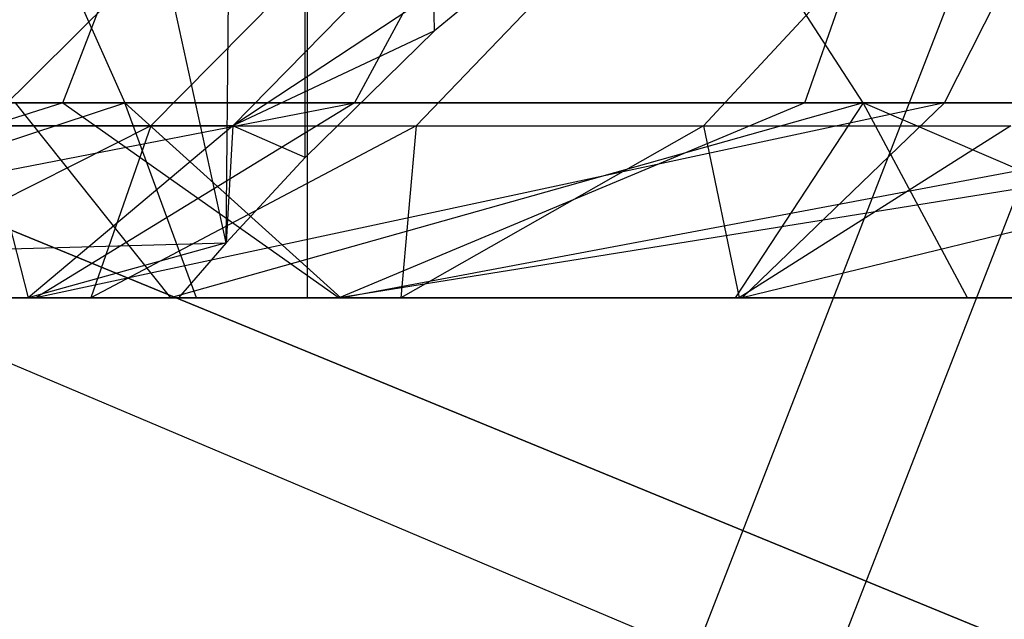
# Model space of a CAD drawing. Extents: x 0.1 to 12.1, y -6 to 6.
# Tile 172 of 256: x 8.223 to 8.421, y -0.965 to -0.844. Entities that reach past the tile are written whole.
import ezdxf

# ---------------------------------------------------------------- set-up
doc = ezdxf.new("R2010")
doc.units = 0
doc.header["$LTSCALE"] = 2.54
doc.layers.get('0').update_dxf_attribs({"linetype": 'CONTINUOUS'})

# ---------------------------------------------------------------- blocks, each defined once
blk = doc.blocks.new('DROPS_COLOR_B-11195_STL')
at = {"color": 0}
for p, q in [((8.26442, -0.8889, 51.36304), (7.87284, 0.89999, 51.22382)), ((8.26442, -0.8889, 51.36304), (7.87284, 0.89999, 51.22382)), ((8.28083, -0.90001, 62.51727), (8.28083, 0.89999, 62.51727)), ((8.28083, -0.90001, 62.51727), (8.28083, 0.89999, 62.51727)), ((8.26442, -0.8889, 51.36304), (8.28033, 0.87168, 51.36935)), ((8.26442, -0.8889, 51.36304), (8.28033, 0.87168, 51.36935)), ((8.30641, -0.84622, 51.3798), (8.28033, 0.87168, 51.36935)), ((8.30641, -0.84622, 51.3798), (8.28033, 0.87168, 51.36935)), ((8.28035, -0.87169, 51.36935), (8.28033, 0.87168, 51.36935)), ((8.28035, -0.87169, 51.36935), (8.28033, 0.87168, 51.36935)), ((8.3521, -0.80835, 51.39847), (8.26576, -0.86531, 51.4059)), ((8.3521, -0.80835, 51.39847), (8.26576, -0.86531, 51.4059)), ((8.3521, -0.80835, 51.39847), (8.30641, -0.84622, 51.3798)), ((8.3521, -0.80835, 51.39847), (8.30641, -0.84622, 51.3798)), ((8.22758, -0.82387, 57.06342), (8.24394, -0.86072, 57.02302)), ((8.22758, -0.82387, 57.06342), (8.24394, -0.86072, 57.02302)), ((8.2315, -0.86072, 57.89045), (8.24562, -0.82387, 57.84921)), ((8.2315, -0.86072, 57.89045), (8.24562, -0.82387, 57.84921)), ((8.31023, -0.82387, 55.92524), (8.29027, -0.86072, 55.964)), ((8.31023, -0.82387, 55.92524), (8.29027, -0.86072, 55.964)), ((8.39282, -0.86072, 55.07939), (8.36902, -0.82387, 55.11591)), ((8.39282, -0.86072, 55.07939), (8.36902, -0.82387, 55.11591)), ((8.38107, -0.86072, 57.93932), (8.39405, -0.82387, 57.89771)), ((8.38107, -0.86072, 57.93932), (8.39405, -0.82387, 57.89771)), ((8.40923, -0.86072, 56.02281), (8.42787, -0.82387, 55.98341)), ((8.40923, -0.86072, 56.02281), (8.42787, -0.82387, 55.98341)), ((8.21558, -0.86531, 51.49459), (8.24874, -0.83242, 51.51228)), ((8.21558, -0.86531, 51.49459), (8.24874, -0.83242, 51.51228)), ((8.24924, -0.86531, 53.54512), (8.2818, -0.83242, 53.52635)), ((8.24924, -0.86531, 53.54512), (8.2818, -0.83242, 53.52635)), ((8.26576, -0.86531, 51.4059), (8.29802, -0.83242, 51.42516)), ((8.26576, -0.86531, 51.4059), (8.29802, -0.83242, 51.42516)), ((8.3027, -0.86531, 53.63273), (8.33431, -0.83242, 53.6124)), ((8.3027, -0.86531, 53.63273), (8.33431, -0.83242, 53.6124)), ((8.36063, -0.86531, 53.718), (8.39121, -0.83242, 53.69615)), ((8.36063, -0.86531, 53.718), (8.39121, -0.83242, 53.69615)), ((8.41067, -0.83872, 2.48739), (8.35896, -0.97155, 2.48739)), ((8.41067, -0.83872, 2.48739), (8.35896, -0.97155, 2.48739)), ((8.30641, -0.84622, 51.3798), (8.26576, -0.86531, 51.4059)), ((8.30641, -0.84622, 51.3798), (8.26576, -0.86531, 51.4059)), ((8.30641, -0.84622, 51.3798), (8.28035, -0.87169, 51.36935)), ((8.30641, -0.84622, 51.3798), (8.28035, -0.87169, 51.36935)), ((8.436, -0.84776, 12.88484), (8.38373, -0.98202, 12.88484)), ((8.436, -0.84776, 12.88484), (8.38373, -0.98202, 12.88484)), ((8.09002, -0.85789, 2.3419), (8.35896, -0.97155, 2.48739)), ((8.09002, -0.85789, 2.3419), (8.35896, -0.97155, 2.48739)), ((8.24394, -0.86072, 57.02302), (7.99796, -0.86072, 56.91541)), ((8.24394, -0.86072, 57.02302), (7.99796, -0.86072, 56.91541)), ((8.08353, -0.86072, 57.83756), (8.2315, -0.86072, 57.89045)), ((8.08353, -0.86072, 57.83756), (8.2315, -0.86072, 57.89045)), ((8.08728, -0.90001, 55.89633), (8.29027, -0.86072, 55.964)), ((8.08728, -0.90001, 55.89633), (8.29027, -0.86072, 55.964)), ((8.2315, -0.86072, 57.89045), (8.10669, -0.90001, 57.88718)), ((8.2315, -0.86072, 57.89045), (8.10669, -0.90001, 57.88718)), ((8.12476, -0.90001, 56.93084), (8.24394, -0.86072, 57.02302)), ((8.12476, -0.90001, 56.93084), (8.24394, -0.86072, 57.02302)), ((8.17336, -0.86072, 55.90119), (8.29027, -0.86072, 55.964)), ((8.17336, -0.86072, 55.90119), (8.29027, -0.86072, 55.964)), ((8.39282, -0.86072, 55.07939), (8.22188, -0.86072, 54.95971)), ((8.22188, -0.86072, 54.95971), (8.25318, -0.90001, 54.93502)), ((8.22188, -0.86072, 54.95971), (8.25318, -0.90001, 54.93502)), ((8.39282, -0.86072, 55.07939), (8.22188, -0.86072, 54.95971)), ((8.29027, -0.86072, 55.964), (8.22603, -0.90001, 55.97382)), ((8.29027, -0.86072, 55.964), (8.22603, -0.90001, 55.97382)), ((8.40923, -0.86072, 56.02281), (8.22603, -0.90001, 55.97382)), ((8.40923, -0.86072, 56.02281), (8.22603, -0.90001, 55.97382)), ((8.2315, -0.86072, 57.89045), (8.28719, -0.90001, 57.94974)), ((8.2315, -0.86072, 57.89045), (8.38107, -0.86072, 57.93932)), ((8.2315, -0.86072, 57.89045), (8.28719, -0.90001, 57.94974)), ((8.2315, -0.86072, 57.89045), (8.38107, -0.86072, 57.93932)), ((8.24394, -0.86072, 57.02302), (8.49622, -0.86072, 57.11714)), ((8.25841, -0.90001, 56.98732), (8.24394, -0.86072, 57.02302)), ((8.25841, -0.90001, 56.98732), (8.24394, -0.86072, 57.02302)), ((8.28755, -0.90001, 56.99901), (8.24394, -0.86072, 57.02302)), ((8.28755, -0.90001, 56.99901), (8.24394, -0.86072, 57.02302)), ((8.24394, -0.86072, 57.02302), (8.49622, -0.86072, 57.11714)), ((8.39282, -0.86072, 55.07939), (8.25318, -0.90001, 54.93502)), ((8.39282, -0.86072, 55.07939), (8.25318, -0.90001, 54.93502)), ((8.38107, -0.86072, 57.93932), (8.28719, -0.90001, 57.94974)), ((8.38107, -0.86072, 57.93932), (8.28719, -0.90001, 57.94974)), ((8.53194, -0.86072, 57.98405), (8.28719, -0.90001, 57.94974)), ((8.53194, -0.86072, 57.98405), (8.28719, -0.90001, 57.94974)), ((8.28755, -0.90001, 56.99901), (8.49622, -0.86072, 57.11714)), ((8.28755, -0.90001, 56.99901), (8.49622, -0.86072, 57.11714)), ((8.40923, -0.86072, 56.02281), (8.29027, -0.86072, 55.964)), ((8.40923, -0.86072, 56.02281), (8.29027, -0.86072, 55.964)), ((8.39282, -0.86072, 55.07939), (8.36705, -0.90001, 55.01603)), ((8.39282, -0.86072, 55.07939), (8.36705, -0.90001, 55.01603)), ((8.40923, -0.86072, 56.02281), (8.36842, -0.90001, 56.04601)), ((8.40923, -0.86072, 56.02281), (8.36842, -0.90001, 56.04601)), ((8.52998, -0.86072, 56.07751), (8.36842, -0.90001, 56.04601)), ((8.52998, -0.86072, 56.07751), (8.36842, -0.90001, 56.04601)), ((8.38107, -0.86072, 57.93932), (8.53194, -0.86072, 57.98405)), ((8.38107, -0.86072, 57.93932), (8.53194, -0.86072, 57.98405)), ((8.41385, -0.90001, 55.04712), (8.39282, -0.86072, 55.07939)), ((8.41385, -0.90001, 55.04712), (8.39282, -0.86072, 55.07939)), ((8.48438, -0.90001, 55.09169), (8.39282, -0.86072, 55.07939)), ((8.48438, -0.90001, 55.09169), (8.39282, -0.86072, 55.07939)), ((8.57214, -0.86072, 55.18774), (8.39282, -0.86072, 55.07939)), ((8.57214, -0.86072, 55.18774), (8.39282, -0.86072, 55.07939)), ((8.52998, -0.86072, 56.07751), (8.40923, -0.86072, 56.02281)), ((8.52998, -0.86072, 56.07751), (8.40923, -0.86072, 56.02281)), ((8.24924, -0.86531, 53.54512), (8.18023, -0.90001, 53.48962)), ((8.24924, -0.86531, 53.54512), (8.18023, -0.90001, 53.48962)), ((8.20016, -0.86531, 53.45498), (8.24924, -0.86531, 53.54512)), ((8.20016, -0.86531, 53.45498), (8.24924, -0.86531, 53.54512)), ((8.26576, -0.86531, 51.4059), (8.21558, -0.86531, 51.49459)), ((8.21558, -0.86531, 51.49459), (8.22446, -0.90001, 51.40966)), ((8.21558, -0.86531, 51.49459), (8.22446, -0.90001, 51.40966)), ((8.26576, -0.86531, 51.4059), (8.21558, -0.86531, 51.49459)), ((8.26576, -0.86531, 51.4059), (8.22446, -0.90001, 51.40966)), ((8.26576, -0.86531, 51.4059), (8.22446, -0.90001, 51.40966)), ((8.24924, -0.86531, 53.54512), (8.2371, -0.90001, 53.59088)), ((8.24924, -0.86531, 53.54512), (8.2371, -0.90001, 53.59088)), ((8.3027, -0.86531, 53.63273), (8.2371, -0.90001, 53.59088)), ((8.3027, -0.86531, 53.63273), (8.2371, -0.90001, 53.59088)), ((8.24924, -0.86531, 53.54512), (8.3027, -0.86531, 53.63273)), ((8.24924, -0.86531, 53.54512), (8.3027, -0.86531, 53.63273)), ((8.26576, -0.86531, 51.4059), (8.26442, -0.8889, 51.36304)), ((8.26576, -0.86531, 51.4059), (8.26442, -0.8889, 51.36304)), ((8.28035, -0.87169, 51.36935), (8.26576, -0.86531, 51.4059)), ((8.28035, -0.87169, 51.36935), (8.26576, -0.86531, 51.4059)), ((8.3027, -0.86531, 53.63273), (8.29965, -0.90001, 53.68921)), ((8.3027, -0.86531, 53.63273), (8.29965, -0.90001, 53.68921)), ((8.36063, -0.86531, 53.718), (8.29965, -0.90001, 53.68921)), ((8.36063, -0.86531, 53.718), (8.29965, -0.90001, 53.68921)), ((8.3027, -0.86531, 53.63273), (8.36063, -0.86531, 53.718)), ((8.3027, -0.86531, 53.63273), (8.36063, -0.86531, 53.718)), ((8.36063, -0.86531, 53.718), (8.36786, -0.90001, 53.78455)), ((8.36063, -0.86531, 53.718), (8.36786, -0.90001, 53.78455)), ((8.36063, -0.86531, 53.718), (8.42265, -0.86531, 53.80035)), ((8.36063, -0.86531, 53.718), (8.42265, -0.86531, 53.80035)), ((8.42265, -0.86531, 53.80035), (8.36786, -0.90001, 53.78455)), ((8.42265, -0.86531, 53.80035), (8.36786, -0.90001, 53.78455)), ((8.11549, -0.86866, 13.03183), (8.38373, -0.98202, 12.88484)), ((8.11549, -0.86866, 13.03183), (8.38373, -0.98202, 12.88484)), ((8.28035, -0.87169, 51.36935), (8.26442, -0.8889, 51.36304)), ((8.28035, -0.87169, 51.36935), (8.26442, -0.8889, 51.36304)), ((7.87284, -0.90001, 51.22382), (8.26442, -0.8889, 51.36304)), ((7.87284, -0.90001, 51.22382), (8.26442, -0.8889, 51.36304)), ((8.26442, -0.8889, 51.36304), (8.22446, -0.90001, 51.40966)), ((8.26442, -0.8889, 51.36304), (8.22446, -0.90001, 51.40966)), ((8.26442, -0.8889, 51.36304), (8.25479, -0.90001, 51.35924)), ((8.26442, -0.8889, 51.36304), (8.25479, -0.90001, 51.35924)), ((7.87284, -0.90001, 51.22382), (8.25479, -0.90001, 51.35924)), ((7.87284, -0.90001, 51.22382), (8.25479, -0.90001, 51.35924)), ((7.87284, -0.90001, 62.66298), (8.28083, -0.90001, 62.51727)), ((7.87284, -0.90001, 62.66298), (8.28083, -0.90001, 62.51727)), ((8.08728, -0.90001, 55.89633), (8.22603, -0.90001, 55.97382)), ((8.08728, -0.90001, 55.89633), (8.22603, -0.90001, 55.97382)), ((8.10669, -0.90001, 57.88718), (8.28719, -0.90001, 57.94974)), ((8.10669, -0.90001, 57.88718), (8.28719, -0.90001, 57.94974)), ((8.25841, -0.90001, 56.98732), (8.12476, -0.90001, 56.93084)), ((8.25841, -0.90001, 56.98732), (8.12476, -0.90001, 56.93084)), ((8.25318, -0.90001, 54.93502), (8.14296, -0.90001, 54.84875)), ((8.25318, -0.90001, 54.93502), (8.14296, -0.90001, 54.84875)), ((8.22446, -0.90001, 51.40966), (8.1686, -0.90001, 51.51183)), ((8.22446, -0.90001, 51.40966), (8.1686, -0.90001, 51.51183)), ((8.18023, -0.90001, 53.48962), (8.2371, -0.90001, 53.59088)), ((8.18023, -0.90001, 53.48962), (8.2371, -0.90001, 53.59088)), ((8.22256, -0.9, 47.29956), (8.45711, -0.9, 47.13672)), ((8.45711, -0.9, 40.73239), (8.22256, -0.9, 40.56953)), ((8.22256, -0.9, 47.29956), (8.45711, -0.9, 47.13672)), ((8.45711, -0.9, 40.73239), (8.22256, -0.9, 40.56953)), ((8.25479, -0.90001, 51.35924), (8.22446, -0.90001, 51.40966)), ((8.25479, -0.90001, 51.35924), (8.22446, -0.90001, 51.40966)), ((8.22603, -0.90001, 55.97382), (8.36842, -0.90001, 56.04601)), ((8.22603, -0.90001, 55.97382), (8.36842, -0.90001, 56.04601)), ((8.2371, -0.90001, 53.59088), (8.29965, -0.90001, 53.68921)), ((8.2371, -0.90001, 53.59088), (8.29965, -0.90001, 53.68921)), ((8.36705, -0.90001, 55.01603), (8.25318, -0.90001, 54.93502)), ((8.36705, -0.90001, 55.01603), (8.25318, -0.90001, 54.93502)), ((8.28755, -0.90001, 56.99901), (8.25841, -0.90001, 56.98732)), ((8.28755, -0.90001, 56.99901), (8.25841, -0.90001, 56.98732)), ((8.28083, -0.90001, 62.51727), (8.67724, -0.90001, 62.34249)), ((8.28083, -0.90001, 62.51727), (8.67724, -0.90001, 62.34249)), ((8.28719, -0.90001, 57.94974), (8.4702, -0.90001, 58.00643)), ((8.28719, -0.90001, 57.94974), (8.4702, -0.90001, 58.00643)), ((8.4524, -0.90001, 57.06106), (8.28755, -0.90001, 56.99901)), ((8.4524, -0.90001, 57.06106), (8.28755, -0.90001, 56.99901)), ((8.29965, -0.90001, 53.68921), (8.36786, -0.90001, 53.78455)), ((8.29965, -0.90001, 53.68921), (8.36786, -0.90001, 53.78455)), ((8.41385, -0.90001, 55.04712), (8.36705, -0.90001, 55.01603)), ((8.41385, -0.90001, 55.04712), (8.36705, -0.90001, 55.01603)), ((8.36786, -0.90001, 53.78455), (8.44168, -0.90001, 53.87667)), ((8.36786, -0.90001, 53.78455), (8.44168, -0.90001, 53.87667)), ((8.36842, -0.90001, 56.04601), (8.51445, -0.90001, 56.11276)), ((8.36842, -0.90001, 56.04601), (8.51445, -0.90001, 56.11276)), ((8.48438, -0.90001, 55.09169), (8.41385, -0.90001, 55.04712)), ((8.48438, -0.90001, 55.09169), (8.41385, -0.90001, 55.04712))]:
    blk.add_line(p, q, dxfattribs=at)
blk = doc.blocks.new('GROUP_1')
at = {"color": 0}
for p, q in [((8.08768, 5.14106, 0.44046), (8.36768, 5.02621, 0.57312)), ((8.08768, 5.14106, 0.44046), (8.36768, 5.02621, 0.57312)), ((8.37802, 5.02197, 11.4216), (8.09827, 5.13671, 11.55487)), ((8.37802, 5.02197, 11.4216), (8.09827, 5.13671, 11.55487))]:
    blk.add_line(p, q, dxfattribs=at)
blk.add_blockref('DROPS_COLOR_B-11195_STL', (-0.06, 5.99731, -1.7), dxfattribs=at)

msp = doc.modelspace()

# ---------------------------------------------------------------- block references
at = {"color": 0}
msp.add_blockref('GROUP_1', (0.06, -5.99731, 1.7), dxfattribs=at)

doc.saveas('drawing.dxf')
